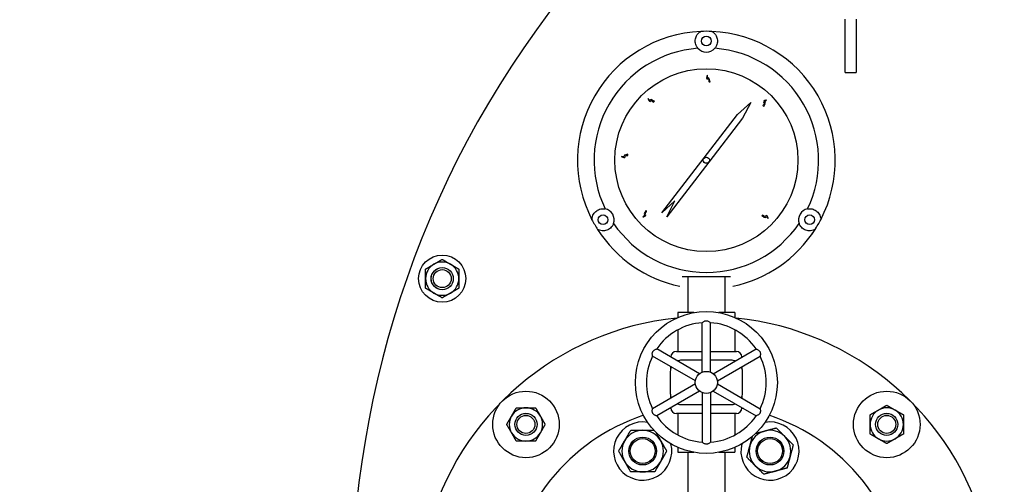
# Model space of a CAD drawing. Header units: inches. Extents: x 24 to 1128, y -69 to 748.
# Tile 110 of 256: x 152 to 174, y 223 to 234. Entities that reach past the tile are written whole.
import ezdxf

# ---------------------------------------------------------------- set-up
doc = ezdxf.new("R2010")
doc.units = ezdxf.units.IN
doc.header["$LTSCALE"] = 32
doc.header["$MEASUREMENT"] = 0
doc.layers.add('Dimension (ANSI)', color=7, linetype='Continuous', lineweight=25)
doc.layers.add('Visible (ANSI)', color=7, linetype='Continuous', lineweight=30)
doc.styles.add('Note Text (ANSI)', font='tahoma.ttf')
doc.dimstyles.new('SB Fraction-16 (ANSI)', dxfattribs={"dimscale": 32, "dimtxt": 0.125, "dimasz": 0.098425, "dimexe": 0.125, "dimexo": 0.0625, "dimgap": 0.031496, "dimtad": 0, "dimtih": 1, "dimtoh": 1, "dimdec": 4, "dimrnd": 1e-08, "dimzin": 0, "dimdsep": 46, "dimlunit": 5, "dimtxsty": 'Note Text (ANSI)', "dimcen": 0.09, "dimdle": 0.393701, "dimclrd": 256, "dimclre": 256, "dimclrt": 256, "dimadec": 0, "dimazin": 3, "dimtfac": 0.96, "dimtofl": 0, "dimtmove": 0, "dimatfit": 3, "dimfxl": 1, "dimfrac": 2, "dimtolj": 1, "dimtzin": 12, "dimlwd": -1, "dimlwe": -1, "dimarcsym": 0})

# ---------------------------------------------------------------- blocks, each defined once
blk = doc.blocks.new('*D15')
at = {"layer": 'Defpoints', "color": 0, "transparency": 16777216}
for p in [(152.29, 475.484), (60.957, 155.772), (120.165, 155.772)]:
    blk.add_point(p, dxfattribs=at)
at = {"layer": 'Dimension (ANSI)', "transparency": 16777216}
for p, q in [((150.29, 475.484), (56.957, 475.484)), ((60.957, 472.334), (60.957, 338.161)), ((60.957, 158.922), (60.957, 331.095)), ((118.165, 155.772), (56.957, 155.772))]:
    blk.add_line(p, q, dxfattribs=at)
for points in [[(60.432, 472.334), (61.482, 472.334), (60.957, 475.484)], [(60.432, 158.922), (61.482, 158.922), (60.957, 155.772)]]:
    blk.add_solid(points, dxfattribs=at)
at = {"layer": 'Dimension (ANSI)', "transparency": 16777216, "insert": (48.754, 337.153), "char_height": 4, "attachment_point": 1, "style": 'Note Text (ANSI)'}
blk.add_mtext('\\A1;319 11/16', dxfattribs=at)

msp = doc.modelspace()

# ---------------------------------------------------------------- linework, layer by layer
at = {"layer": 'Visible (ANSI)'}
for p, q in [((170.54037, 232.54617), (170.54037, 233.75304)), ((170.79037, 233.75304), (170.79037, 232.54617)), ((170.54037, 232.54617), (170.79037, 232.54617)), ((168.12013, 231.60129), (168.41537, 231.87117)), ((168.41537, 231.87117), (168.23024, 231.51659)), ((166.41288, 229.38199), (168.12013, 231.60129)), ((168.23024, 231.51659), (167.47039, 230.52884)), ((167.47039, 230.52884), (166.52299, 229.29729)), ((166.70812, 229.65186), (166.41288, 229.38199)), ((166.52299, 229.29729), (166.70812, 229.65186)), ((169.79175, 228.89812), (169.79225, 228.89877)), ((166.99537, 227.94617), (166.99537, 227.13367)), ((167.83537, 227.94617), (167.83537, 227.13367)), ((167.13363, 227.13367), (166.77412, 227.13367)), ((166.77412, 227.13367), (166.77412, 227.02455)), ((168.05662, 227.13367), (167.69711, 227.13367)), ((168.05662, 227.13367), (168.05662, 227.02455)), ((167.32137, 225.79032), (167.32137, 226.90539)), ((167.50937, 225.79032), (167.50937, 226.90539)), ((166.77412, 226.74665), (166.77412, 226.25867)), ((168.05662, 226.74665), (168.05662, 226.25867)), ((167.16775, 225.59309), (166.20207, 226.15062)), ((167.26175, 225.7559), (166.29607, 226.31344)), ((166.61381, 226.12999), (166.61381, 226.13367)), ((166.73881, 226.25867), (167.32137, 226.25867)), ((167.50937, 226.25867), (168.09193, 226.25867)), ((167.56899, 225.7559), (168.53467, 226.31344)), ((167.66299, 225.59309), (168.62867, 226.15062)), ((168.21693, 226.13367), (168.21693, 226.12999)), ((166.61381, 225.88181), (166.61381, 225.91291)), ((167.32137, 226.05867), (166.85287, 226.05867)), ((167.97787, 226.05867), (167.50937, 226.05867)), ((168.21693, 225.91291), (168.21693, 225.88181)), ((166.60287, 225.80867), (166.60287, 225.30867)), ((168.22787, 225.30867), (168.22787, 225.80867)), ((167.16775, 225.52425), (166.20207, 224.96671)), ((167.66299, 225.52425), (168.62867, 224.96671)), ((167.26175, 225.36144), (166.29607, 224.8039)), ((167.32137, 225.32701), (167.32137, 224.21195)), ((167.50937, 225.32701), (167.50937, 224.21195)), ((167.56899, 225.36144), (168.53467, 224.8039)), ((166.61381, 225.20443), (166.61381, 225.23553)), ((166.85287, 225.05867), (167.32137, 225.05867)), ((167.50937, 225.05867), (167.97787, 225.05867)), ((168.21693, 225.23553), (168.21693, 225.20443)), ((166.61381, 224.98367), (166.61381, 224.98735)), ((167.32137, 224.85867), (166.73881, 224.85867)), ((166.77412, 224.85867), (166.77412, 224.37069)), ((168.09193, 224.85867), (167.50937, 224.85867)), ((168.05662, 224.85867), (168.05662, 224.37069)), ((168.21693, 224.98735), (168.21693, 224.98367)), ((166.77412, 224.09279), (166.77412, 223.98367)), ((166.77412, 223.98367), (167.13363, 223.98367)), ((166.99537, 223.98367), (166.99537, 221.98397)), ((167.69711, 223.98367), (168.05662, 223.98367)), ((167.83537, 223.98367), (167.83537, 221.98397)), ((168.05662, 224.09279), (168.05662, 223.98367))]:
    msp.add_line(p, q, dxfattribs=at)
for centre, radius in [((167.41537, 233.25867), 0.109), ((167.41537, 230.57117), 2.0625), ((167.41537, 230.57117), 0.06942), ((165.08793, 229.22742), 0.109), ((169.74281, 229.22742), 0.109), ((161.46198, 227.8996), 0.53125), ((161.46198, 227.8996), 0.25014), ((161.46198, 227.8996), 0.25), ((161.46198, 227.8996), 0.20281), ((167.41537, 225.55867), 1.6), ((167.41537, 225.55867), 0.25), ((163.34951, 224.61203), 0.75), ((171.48123, 224.61203), 0.75), ((163.34951, 224.61203), 0.25014), ((163.34951, 224.61203), 0.25), ((163.34951, 224.61203), 0.20281), ((171.48123, 224.61203), 0.25014), ((171.48123, 224.61203), 0.25), ((171.48123, 224.61203), 0.20281), ((165.98031, 224.01072), 0.31271), ((165.98031, 224.01072), 0.3125), ((165.98031, 224.01072), 0.2812), ((168.85043, 224.01072), 0.31271), ((168.85043, 224.01072), 0.3125), ((168.85043, 224.01072), 0.2812)]:
    msp.add_circle(centre, radius, dxfattribs=at)
for centre, radius, start, end in [((181.66537, 220.54617), 22.25, 64.010766, 222.13328), ((167.41537, 230.57117), 2.90625, 92.481484, 207.518516), ((167.41537, 230.57117), 2.90625, 87.518516, 92.481484), ((167.41537, 230.57117), 2.90625, 332.481484, 87.518516), ((167.41537, 230.57117), 2.53125, 94.288097, 205.711903), ((167.41537, 233.25867), 0.25, 220.794128, 319.205872), ((167.41537, 230.57117), 2.53125, 334.288097, 85.711903), ((165.08793, 229.22742), 0.25, 340.794128, 79.205872), ((169.74281, 229.22742), 0.25, 100.794128, 199.205872), ((167.41537, 230.57117), 2.90625, 207.518516, 212.481484), ((167.41537, 230.57117), 2.53125, 214.288097, 325.711903), ((167.41537, 230.57117), 2.90625, 327.518516, 332.481484), ((167.41537, 230.57117), 2.90625, 212.481484, 258.093583), ((167.41537, 230.57117), 2.90625, 281.906417, 327.518516), ((161.46198, 227.8996), 0.375, 120, 180), ((161.46198, 227.8996), 0.375, 60, 120), ((161.46198, 227.8996), 0.375, 0, 60), ((161.46198, 227.8996), 0.375, 180, 240), ((161.46198, 227.8996), 0.375, 300, 0), ((161.46198, 227.8996), 0.375, 240, 300), ((167.41537, 220.54617), 6.5, 95.918499, 234.469956), ((167.41537, 225.55867), 1.35, 93.992715, 146.007285), ((167.41537, 225.55867), 1.35, 33.992715, 86.007285), ((167.41537, 220.54617), 6.5, 305.526846, 84.081501), ((167.41537, 225.55867), 1.35, 153.992715, 206.007285), ((166.73881, 226.13367), 0.125, 90, 180), ((168.09193, 226.13367), 0.125, 0, 90), ((167.41537, 225.55867), 1.35, 333.992715, 26.007285), ((166.85287, 225.80867), 0.25, 90, 110.5819), ((167.97787, 225.80867), 0.25, 69.4181, 90), ((166.85287, 225.80867), 0.25, 156.720461, 180), ((167.97787, 225.80867), 0.25, 0, 23.279539), ((166.85287, 225.30867), 0.25, 180, 203.279539), ((167.97787, 225.30867), 0.25, 336.720461, 0), ((166.85287, 225.30867), 0.25, 249.4181, 270), ((167.97787, 225.30867), 0.25, 270, 290.5819), ((167.41537, 220.54617), 4.5, 108.363804, 240), ((163.34951, 224.61203), 0.375, 150, 210), ((163.34951, 224.61203), 0.375, 90, 150), ((163.34951, 224.61203), 0.375, 30, 90), ((163.34951, 224.61203), 0.375, 330, 30), ((167.41537, 225.55867), 1.35, 213.992715, 266.007285), ((167.41537, 220.54617), 4.5, 100.255985, 100.694147), ((166.73881, 224.98367), 0.125, 180, 270), ((167.41537, 225.55867), 1.35, 273.992715, 326.007285), ((168.09193, 224.98367), 0.125, 270, 0), ((167.41537, 220.54617), 4.5, 79.305853, 79.744015), ((167.41537, 220.54617), 4.5, 300, 71.636196), ((171.48123, 224.61203), 0.375, 120, 180), ((171.48123, 224.61203), 0.375, 60, 120), ((171.48123, 224.61203), 0.375, 0, 60), ((165.98031, 224.01072), 0.65625, 80.063511, 14.271011), ((168.85043, 224.01072), 0.65625, 165.728989, 99.936489), ((171.48123, 224.61203), 0.375, 180, 240), ((171.48123, 224.61203), 0.375, 300, 0), ((163.34951, 224.61203), 0.375, 210, 270), ((163.34951, 224.61203), 0.375, 270, 330), ((165.98031, 224.01072), 0.46875, 90, 150), ((165.98031, 224.01072), 0.46875, 30, 90), ((168.85043, 224.01072), 0.46875, 105, 165), ((168.85043, 224.01072), 0.46875, 45, 105), ((165.98031, 224.01072), 0.46875, 150, 210), ((165.98031, 224.01072), 0.46875, 330, 30), ((168.85043, 224.01072), 0.46875, 345, 45), ((171.48123, 224.61203), 0.375, 240, 300), ((168.85043, 224.01072), 0.46875, 165, 225), ((165.98031, 224.01072), 0.46875, 210, 270), ((165.98031, 224.01072), 0.46875, 270, 330), ((168.85043, 224.01072), 0.46875, 285, 345), ((168.85043, 224.01072), 0.46875, 225, 285)]:
    msp.add_arc(centre, radius, start, end, dxfattribs=at)
msp.add_ellipse((168.04387, 230.20796), major_axis=(1.25914, 2.18166), ratio=0.8655768, start_param=4.60901454, end_param=4.69224749, dxfattribs=at)
for points, knots in [([(167.2261, 233.09533), (167.21611, 233.10687), (167.2078, 233.11865), (167.17974, 233.16566), (167.16959, 233.20184), (167.16374, 233.26448), (167.16593, 233.29693), (167.18553, 233.36286), (167.2026, 233.39634), (167.24103, 233.43852), (167.25439, 233.45116), (167.27751, 233.46733), (167.28325, 233.47104), (167.28954, 233.47469)], [1.08845993, 1.08845993, 1.08845993, 1.08845993, 1.64749949, 1.64749949, 3.29499898, 3.29499898, 4.72115011, 4.72115011, 6.14730124, 6.14730124, 6.68180599, 6.68180599, 6.84263001, 6.84263001, 6.84263001, 6.84263001]), ([(167.5412, 233.47469), (167.54749, 233.47104), (167.55323, 233.46733), (167.57635, 233.45116), (167.58971, 233.43852), (167.62814, 233.39634), (167.64521, 233.36286), (167.66481, 233.29693), (167.667, 233.26448), (167.66115, 233.20184), (167.65099, 233.16566), (167.62294, 233.11865), (167.61462, 233.10687), (167.60463, 233.09533)], [8.07902497, 8.07902497, 8.07902497, 8.07902497, 8.23984899, 8.23984899, 8.77435374, 8.77435374, 10.20050487, 10.20050487, 11.626656, 11.626656, 13.27415549, 13.27415549, 13.83319505, 13.83319505, 13.83319505, 13.83319505]), ([(167.49963, 232.34031), (167.48725, 232.34012), (167.45433, 232.33963), (167.48752, 232.4119), (167.38882, 232.38976), (167.46137, 232.536), (167.4234, 232.42058), (167.49185, 232.42931), (167.48485, 232.36398), (167.49143, 232.36183), (167.49963, 232.34031)], [0, 0, 0, 0, 0.076424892, 0.203274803, 0.317820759, 0.516929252, 0.653159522, 0.744058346, 0.88598076, 0.925268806, 0.925268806, 0.925268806, 0.925268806]), ([(166.24317, 231.89891), (166.23442, 231.89015), (166.21115, 231.86686), (166.1846, 231.94182), (166.12923, 231.85718), (166.07937, 232.01262), (166.13256, 231.90338), (166.17557, 231.95733), (166.21607, 231.9056), (166.22229, 231.90863), (166.24317, 231.89891)], [0, 0, 0, 0, 0.076424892, 0.203274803, 0.317820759, 0.516929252, 0.653159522, 0.744058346, 0.88598076, 0.925268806, 0.925268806, 0.925268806, 0.925268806]), ([(168.70845, 231.78149), (168.69945, 231.78998), (168.67549, 231.81256), (168.74965, 231.84128), (168.66343, 231.89417), (168.81736, 231.94853), (168.70971, 231.89218), (168.76489, 231.85076), (168.71435, 231.80877), (168.71756, 231.80264), (168.70845, 231.78149)], [0, 0, 0, 0, 0.076424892, 0.203274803, 0.317820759, 0.516929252, 0.653159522, 0.744058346, 0.88598076, 0.925268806, 0.925268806, 0.925268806, 0.925268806]), ([(165.64943, 230.70685), (165.64926, 230.69447), (165.6488, 230.66155), (165.57752, 230.69683), (165.59678, 230.59753), (165.45271, 230.6743), (165.56697, 230.63299), (165.56024, 230.70166), (165.62533, 230.69277), (165.62768, 230.69928), (165.64943, 230.70685)], [0, 0, 0, 0, 0.076424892, 0.203274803, 0.317820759, 0.516929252, 0.653159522, 0.744058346, 0.88598076, 0.925268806, 0.925268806, 0.925268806, 0.925268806]), ([(164.83793, 229.22838), (164.83795, 229.23565), (164.83829, 229.24248), (164.84073, 229.27059), (164.845, 229.28848), (164.86232, 229.34285), (164.88277, 229.37437), (164.93007, 229.4243), (164.95708, 229.44243), (165.01425, 229.46869), (165.05067, 229.47798), (165.1054, 229.47719), (165.11977, 229.47588), (165.13475, 229.473)], [8.07902497, 8.07902497, 8.07902497, 8.07902497, 8.23984899, 8.23984899, 8.77435374, 8.77435374, 10.20050487, 10.20050487, 11.626656, 11.626656, 13.27415549, 13.27415549, 13.83319505, 13.83319505, 13.83319505, 13.83319505]), ([(169.69599, 229.473), (169.71097, 229.47588), (169.72534, 229.47719), (169.78007, 229.47798), (169.81649, 229.46869), (169.87366, 229.44243), (169.90067, 229.4243), (169.94797, 229.37437), (169.96842, 229.34285), (169.98574, 229.28848), (169.99001, 229.27059), (169.99244, 229.24248), (169.99279, 229.23565), (169.99281, 229.22838)], [1.08845993, 1.08845993, 1.08845993, 1.08845993, 1.64749949, 1.64749949, 3.29499898, 3.29499898, 4.72115011, 4.72115011, 6.14730124, 6.14730124, 6.68180599, 6.68180599, 6.84263001, 6.84263001, 6.84263001, 6.84263001]), ([(166.0541, 229.43808), (166.0626, 229.42908), (166.0852, 229.40515), (166.0095, 229.38079), (166.0925, 229.32298), (165.93567, 229.27766), (166.04641, 229.32765), (165.99373, 229.37222), (166.04663, 229.41119), (166.04377, 229.41749), (166.0541, 229.43808)], [0, 0, 0, 0, 0.076424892, 0.203274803, 0.317820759, 0.516929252, 0.653159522, 0.744058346, 0.88598076, 0.925268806, 0.925268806, 0.925268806, 0.925268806]), ([(168.66279, 229.31384), (168.67101, 229.32309), (168.69289, 229.34769), (168.72375, 229.2744), (168.77411, 229.36212), (168.83292, 229.20983), (168.77347, 229.3158), (168.73366, 229.25944), (168.69023, 229.30873), (168.6842, 229.30534), (168.66279, 229.31384)], [0, 0, 0, 0, 0.076424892, 0.203274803, 0.317820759, 0.516929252, 0.653159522, 0.744058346, 0.88598076, 0.925268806, 0.925268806, 0.925268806, 0.925268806]), ([(165.32401, 229.14518), (165.31875, 229.13), (165.31233, 229.11625), (165.28532, 229.06889), (165.2595, 229.04261), (165.20871, 229.0066), (165.17951, 228.99227), (165.11261, 228.97628), (165.07508, 228.97432), (165.01934, 228.98651), (165.00171, 228.99176), (164.97615, 229.0037), (164.97007, 229.00682), (164.96376, 229.01043)], [5.35947552, 5.35947552, 5.35947552, 5.35947552, 5.9482065, 5.9482065, 7.56377367, 7.56377367, 8.9899248, 8.9899248, 10.41607594, 10.41607594, 10.95058069, 10.95058069, 11.11140471, 11.11140471, 11.11140471, 11.11140471]), ([(169.86698, 229.01043), (169.86067, 229.00682), (169.85458, 229.0037), (169.82903, 228.99176), (169.8114, 228.98651), (169.75565, 228.97432), (169.71813, 228.97628), (169.65123, 228.99227), (169.62203, 229.0066), (169.59821, 229.02348), (169.57124, 229.04261), (169.54542, 229.06889), (169.51841, 229.11625), (169.51199, 229.13), (169.50673, 229.14518)], [-3.54763103, -3.54763103, -3.54763103, -3.54763103, -3.38680701, -3.38680701, -2.85230226, -2.85230226, -1.42615113, -1.42615113, 0, 0, 0, 1.61556717, 1.61556717, 2.20429815, 2.20429815, 2.20429815, 2.20429815]), ([(167.32137, 226.90539), (167.32137, 226.90539), (167.3222, 226.90608), (167.32641, 226.90951), (167.3309, 226.91312), (167.34333, 226.92244), (167.35165, 226.92836), (167.36783, 226.9379), (167.37528, 226.94179), (167.38967, 226.94734), (167.39643, 226.9493), (167.40577, 226.95072), (167.40807, 226.95097), (167.4114, 226.95118), (167.41243, 226.95123), (167.41422, 226.95127), (167.41499, 226.95128), (167.41647, 226.95127), (167.41718, 226.95126), (167.41907, 226.95119), (167.42024, 226.95113), (167.4244, 226.95081), (167.42734, 226.95041), (167.43963, 226.9481), (167.4484, 226.94481), (167.46581, 226.93654), (167.47467, 226.93107), (167.49026, 226.92046), (167.49684, 226.91541), (167.50535, 226.90871), (167.50787, 226.90663), (167.50921, 226.90553), (167.50937, 226.90539), (167.50937, 226.90539)], [-1.159920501, -1.159920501, -1.159920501, -1.159920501, -1.106581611, -1.106581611, -1.021616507, -1.021616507, -0.92624701, -0.92624701, -0.858338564, -0.858338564, -0.804308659, -0.804308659, -0.786846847, -0.786846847, -0.779072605, -0.779072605, -0.773264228, -0.773264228, -0.767822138, -0.767822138, -0.758830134, -0.758830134, -0.735798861, -0.735798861, -0.66134258, -0.66134258, -0.572803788, -0.572803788, -0.482638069, -0.482638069, -0.410214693, -0.410214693, -0.386508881, -0.386508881, -0.386508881, -0.386508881]), ([(166.20207, 226.15062), (166.20207, 226.15062), (166.20189, 226.15169), (166.20103, 226.15705), (166.20014, 226.16274), (166.19829, 226.17817), (166.19732, 226.18833), (166.19714, 226.20711), (166.19751, 226.21551), (166.19989, 226.23075), (166.20157, 226.23758), (166.20502, 226.24638), (166.20595, 226.24849), (166.20744, 226.25149), (166.20791, 226.2524), (166.20877, 226.25398), (166.20915, 226.25464), (166.20989, 226.25592), (166.21026, 226.25653), (166.21126, 226.25814), (166.2119, 226.25912), (166.21426, 226.26256), (166.21607, 226.26491), (166.22422, 226.27439), (166.23145, 226.28035), (166.24731, 226.29129), (166.25648, 226.29623), (166.27347, 226.30442), (166.28114, 226.3076), (166.29119, 226.31161), (166.29425, 226.31275), (166.29587, 226.31336), (166.29607, 226.31344), (166.29607, 226.31344)], [-1.159920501, -1.159920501, -1.159920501, -1.159920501, -1.106581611, -1.106581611, -1.021616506, -1.021616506, -0.92624701, -0.92624701, -0.858338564, -0.858338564, -0.804308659, -0.804308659, -0.786846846, -0.786846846, -0.779072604, -0.779072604, -0.773264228, -0.773264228, -0.767822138, -0.767822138, -0.758830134, -0.758830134, -0.735798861, -0.735798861, -0.661342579, -0.661342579, -0.572803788, -0.572803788, -0.482638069, -0.482638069, -0.410214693, -0.410214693, -0.386508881, -0.386508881, -0.386508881, -0.386508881]), ([(168.53467, 226.31344), (168.53467, 226.31344), (168.53568, 226.31306), (168.54075, 226.31113), (168.54612, 226.30905), (168.56041, 226.30294), (168.5697, 226.2987), (168.58605, 226.28946), (168.59314, 226.28495), (168.60514, 226.27526), (168.61022, 226.27039), (168.61612, 226.263), (168.61748, 226.26114), (168.61934, 226.25836), (168.61989, 226.25749), (168.62082, 226.25596), (168.62121, 226.2553), (168.62195, 226.25402), (168.62229, 226.25339), (168.62318, 226.25173), (168.62371, 226.25068), (168.62551, 226.24692), (168.62664, 226.24417), (168.63078, 226.23237), (168.63232, 226.22313), (168.63386, 226.20393), (168.63356, 226.19352), (168.63216, 226.1747), (168.63107, 226.16648), (168.62952, 226.15577), (168.62898, 226.15255), (168.6287, 226.15083), (168.62867, 226.15062), (168.62867, 226.15062)], [-1.159920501, -1.159920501, -1.159920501, -1.159920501, -1.106581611, -1.106581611, -1.021616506, -1.021616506, -0.92624701, -0.92624701, -0.858338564, -0.858338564, -0.804308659, -0.804308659, -0.786846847, -0.786846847, -0.779072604, -0.779072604, -0.773264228, -0.773264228, -0.767822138, -0.767822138, -0.758830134, -0.758830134, -0.735798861, -0.735798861, -0.661342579, -0.661342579, -0.572803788, -0.572803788, -0.482638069, -0.482638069, -0.410214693, -0.410214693, -0.386508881, -0.386508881, -0.386508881, -0.386508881]), ([(166.29607, 224.8039), (166.29607, 224.8039), (166.29506, 224.80428), (166.28999, 224.80621), (166.28461, 224.80829), (166.27033, 224.81439), (166.26104, 224.81864), (166.24469, 224.82788), (166.2376, 224.83239), (166.22559, 224.84208), (166.22052, 224.84695), (166.21462, 224.85433), (166.21326, 224.8562), (166.2114, 224.85898), (166.21085, 224.85985), (166.20992, 224.86138), (166.20953, 224.86204), (166.20879, 224.86332), (166.20845, 224.86395), (166.20756, 224.86561), (166.20703, 224.86666), (166.20523, 224.87042), (166.2041, 224.87317), (166.19996, 224.88497), (166.19842, 224.8942), (166.19688, 224.91341), (166.19718, 224.92382), (166.19858, 224.94264), (166.19966, 224.95086), (166.20122, 224.96157), (166.20175, 224.96479), (166.20204, 224.96651), (166.20207, 224.96671), (166.20207, 224.96671)], [-1.159920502, -1.159920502, -1.159920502, -1.159920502, -1.106581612, -1.106581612, -1.021616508, -1.021616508, -0.926247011, -0.926247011, -0.858338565, -0.858338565, -0.80430866, -0.80430866, -0.786846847, -0.786846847, -0.779072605, -0.779072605, -0.773264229, -0.773264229, -0.767822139, -0.767822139, -0.758830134, -0.758830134, -0.735798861, -0.735798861, -0.66134258, -0.66134258, -0.572803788, -0.572803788, -0.48263807, -0.48263807, -0.410214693, -0.410214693, -0.386508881, -0.386508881, -0.386508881, -0.386508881]), ([(168.62867, 224.96671), (168.62867, 224.96671), (168.62885, 224.96565), (168.62971, 224.96029), (168.6306, 224.9546), (168.63245, 224.93917), (168.63342, 224.92901), (168.63359, 224.91023), (168.63323, 224.90183), (168.63084, 224.88659), (168.62916, 224.87976), (168.62572, 224.87096), (168.62479, 224.86885), (168.6233, 224.86585), (168.62283, 224.86494), (168.62197, 224.86336), (168.62159, 224.8627), (168.62085, 224.86142), (168.62048, 224.86081), (168.61948, 224.8592), (168.61884, 224.85822), (168.61648, 224.85478), (168.61467, 224.85243), (168.60652, 224.84295), (168.59929, 224.83699), (168.58342, 224.82605), (168.57426, 224.82111), (168.55726, 224.81292), (168.5496, 224.80974), (168.53955, 224.80573), (168.53649, 224.80459), (168.53486, 224.80398), (168.53467, 224.8039), (168.53467, 224.8039)], [-1.159920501, -1.159920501, -1.159920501, -1.159920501, -1.106581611, -1.106581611, -1.021616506, -1.021616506, -0.92624701, -0.92624701, -0.858338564, -0.858338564, -0.804308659, -0.804308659, -0.786846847, -0.786846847, -0.779072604, -0.779072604, -0.773264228, -0.773264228, -0.767822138, -0.767822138, -0.758830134, -0.758830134, -0.735798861, -0.735798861, -0.661342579, -0.661342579, -0.572803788, -0.572803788, -0.482638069, -0.482638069, -0.410214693, -0.410214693, -0.386508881, -0.386508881, -0.386508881, -0.386508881]), ([(167.50937, 224.21195), (167.50937, 224.21194), (167.50854, 224.21126), (167.50432, 224.20783), (167.49984, 224.20421), (167.48741, 224.1949), (167.47909, 224.18898), (167.46291, 224.17943), (167.45546, 224.17555), (167.44107, 224.17), (167.43431, 224.16804), (167.42497, 224.16662), (167.42267, 224.16637), (167.41934, 224.16616), (167.41831, 224.16611), (167.41652, 224.16607), (167.41575, 224.16606), (167.41427, 224.16607), (167.41356, 224.16608), (167.41167, 224.16614), (167.4105, 224.16621), (167.40634, 224.16653), (167.4034, 224.16693), (167.39111, 224.16924), (167.38234, 224.17252), (167.36493, 224.18079), (167.35607, 224.18626), (167.34048, 224.19688), (167.3339, 224.20193), (167.32539, 224.20863), (167.32287, 224.21071), (167.32153, 224.21181), (167.32137, 224.21195), (167.32137, 224.21195)], [-1.159920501, -1.159920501, -1.159920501, -1.159920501, -1.106581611, -1.106581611, -1.021616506, -1.021616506, -0.92624701, -0.92624701, -0.858338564, -0.858338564, -0.804308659, -0.804308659, -0.786846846, -0.786846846, -0.779072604, -0.779072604, -0.773264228, -0.773264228, -0.767822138, -0.767822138, -0.758830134, -0.758830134, -0.735798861, -0.735798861, -0.661342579, -0.661342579, -0.572803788, -0.572803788, -0.482638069, -0.482638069, -0.410214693, -0.410214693, -0.386508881, -0.386508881, -0.386508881, -0.386508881])]:
    msp.add_open_spline(points, degree=3, knots=knots, dxfattribs=at)
for points, weights in [([(161.08698, 228.11611), (161.18746, 228.17412), (161.27448, 228.22436)], [1, 1.0379548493, 1]), ([(161.27448, 228.22436), (161.3615, 228.2746), (161.46198, 228.33262)], [1, 1.0379548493, 1]), ([(161.46198, 228.33262), (161.56246, 228.2746), (161.64948, 228.22436)], [1, 1.0379548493, 1]), ([(161.64948, 228.22436), (161.7365, 228.17412), (161.83698, 228.11611)], [1, 1.0379548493, 1]), ([(161.08698, 227.8996), (161.08698, 228.00008), (161.08698, 228.11611)], [1, 1.0379548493, 1]), ([(161.83698, 228.11611), (161.83698, 228.00008), (161.83698, 227.8996)], [1, 1.0379548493, 1]), ([(166.86884, 227.94617), (167.41537, 227.94617), (167.96189, 227.94617)], [1.01148146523, 1.09566801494, 1.01148146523]), ([(161.08698, 227.6831), (161.08698, 227.79912), (161.08698, 227.8996)], [1, 1.0379548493, 1]), ([(161.83698, 227.8996), (161.83698, 227.79912), (161.83698, 227.6831)], [1, 1.0379548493, 1]), ([(161.27448, 227.57484), (161.18746, 227.62508), (161.08698, 227.6831)], [1, 1.0379548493, 1]), ([(161.46198, 227.46659), (161.3615, 227.5246), (161.27448, 227.57484)], [1, 1.0379548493, 1]), ([(161.64948, 227.57484), (161.56246, 227.5246), (161.46198, 227.46659)], [1, 1.0379548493, 1]), ([(161.83698, 227.6831), (161.7365, 227.62508), (161.64948, 227.57484)], [1, 1.0379548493, 1]), ([(171.29373, 224.93679), (171.38075, 224.98703), (171.48123, 225.04505)], [1, 1.0379548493, 1]), ([(171.48123, 225.04505), (171.58171, 224.98703), (171.66873, 224.93679)], [1, 1.0379548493, 1]), ([(162.91649, 224.61203), (162.97451, 224.71251), (163.02475, 224.79953)], [1, 1.0379548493, 1]), ([(163.02475, 224.79953), (163.07499, 224.88655), (163.133, 224.98703)], [1, 1.0379548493, 1]), ([(163.133, 224.98703), (163.24902, 224.98703), (163.34951, 224.98703)], [1, 1.0379548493, 1]), ([(163.34951, 224.98703), (163.44999, 224.98703), (163.56601, 224.98703)], [1, 1.0379548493, 1]), ([(163.56601, 224.98703), (163.62402, 224.88655), (163.67426, 224.79953)], [1, 1.0379548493, 1]), ([(163.67426, 224.79953), (163.72451, 224.71251), (163.78252, 224.61203)], [1, 1.0379548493, 1]), ([(171.10623, 224.82854), (171.20671, 224.88655), (171.29373, 224.93679)], [1, 1.0379548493, 1]), ([(171.10623, 224.61203), (171.10623, 224.71251), (171.10623, 224.82854)], [1, 1.0379548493, 1]), ([(171.66873, 224.93679), (171.75575, 224.88655), (171.85623, 224.82854)], [1, 1.0379548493, 1]), ([(171.85623, 224.82854), (171.85623, 224.71251), (171.85623, 224.61203)], [1, 1.0379548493, 1]), ([(163.02475, 224.42453), (162.97451, 224.51155), (162.91649, 224.61203)], [1, 1.0379548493, 1]), ([(163.78252, 224.61203), (163.72451, 224.51155), (163.67426, 224.42453)], [1, 1.0379548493, 1]), ([(171.10623, 224.39553), (171.10623, 224.51155), (171.10623, 224.61203)], [1, 1.0379548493, 1]), ([(171.85623, 224.61203), (171.85623, 224.51155), (171.85623, 224.39553)], [1, 1.0379548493, 1]), ([(163.133, 224.23703), (163.07499, 224.33751), (163.02475, 224.42453)], [1, 1.0379548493, 1]), ([(163.67426, 224.42453), (163.62402, 224.33751), (163.56601, 224.23703)], [1, 1.0379548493, 1]), ([(165.57436, 224.24509), (165.63716, 224.35387), (165.70967, 224.47947)], [1, 1.0379548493, 1]), ([(165.70967, 224.47947), (165.85471, 224.47947), (165.98031, 224.47947)], [1, 1.0379548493, 1]), ([(165.98031, 224.47947), (166.09907, 224.47947), (166.23413, 224.47947)], [1, 1.03581516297, 1.0040381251]), ([(166.27698, 224.43436), (166.3343, 224.33508), (166.38626, 224.24509)], [1.011113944, 1.03119334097, 1]), ([(168.52906, 224.40989), (168.63354, 224.43789), (168.72911, 224.4635)], [1.01296511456, 1.02965909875, 1]), ([(168.72911, 224.4635), (168.85043, 224.496), (168.99052, 224.53354)], [1, 1.0379548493, 1]), ([(168.99052, 224.53354), (169.09308, 224.43099), (169.18189, 224.34217)], [1, 1.0379548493, 1]), ([(171.29373, 224.28727), (171.20671, 224.33751), (171.10623, 224.39553)], [1, 1.0379548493, 1]), ([(171.85623, 224.39553), (171.75575, 224.33751), (171.66873, 224.28727)], [1, 1.0379548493, 1]), ([(163.34951, 224.23703), (163.24902, 224.23703), (163.133, 224.23703)], [1, 1.0379548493, 1]), ([(163.56601, 224.23703), (163.44999, 224.23703), (163.34951, 224.23703)], [1, 1.0379548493, 1]), ([(165.43904, 224.01072), (165.51156, 224.13632), (165.57436, 224.24509)], [1, 1.0379548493, 1]), ([(166.38626, 224.24509), (166.44906, 224.13632), (166.52157, 224.01072)], [1, 1.0379548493, 1]), ([(168.39765, 224.13204), (168.42435, 224.23165), (168.45375, 224.34139)], [1, 1.03095232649, 1.01142116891]), ([(169.18189, 224.34217), (169.2707, 224.25336), (169.37326, 224.15081)], [1, 1.0379548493, 1]), ([(169.37326, 224.15081), (169.33572, 224.01072), (169.30321, 223.8894)], [1, 1.0379548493, 1]), ([(171.48123, 224.17902), (171.38075, 224.23703), (171.29373, 224.28727)], [1, 1.0379548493, 1]), ([(171.66873, 224.28727), (171.58171, 224.23703), (171.48123, 224.17902)], [1, 1.0379548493, 1]), ([(165.57436, 223.77634), (165.51156, 223.88512), (165.43904, 224.01072)], [1, 1.0379548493, 1]), ([(166.52157, 224.01072), (166.44906, 223.88512), (166.38626, 223.77634)], [1, 1.0379548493, 1]), ([(168.32761, 223.87063), (168.36515, 224.01072), (168.39765, 224.13204)], [1, 1.0379548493, 1]), ([(165.70967, 223.54197), (165.63716, 223.66757), (165.57436, 223.77634)], [1, 1.0379548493, 1]), ([(166.38626, 223.77634), (166.32346, 223.66757), (166.25094, 223.54197)], [1, 1.0379548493, 1]), ([(168.51898, 223.67926), (168.43016, 223.76807), (168.32761, 223.87063)], [1, 1.0379548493, 1]), ([(169.30321, 223.8894), (169.2707, 223.76807), (169.23317, 223.62798)], [1, 1.0379548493, 1]), ([(165.98031, 223.54197), (165.85471, 223.54197), (165.70967, 223.54197)], [1, 1.0379548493, 1]), ([(166.25094, 223.54197), (166.10591, 223.54197), (165.98031, 223.54197)], [1, 1.0379548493, 1]), ([(168.71034, 223.4879), (168.60779, 223.59045), (168.51898, 223.67926)], [1, 1.0379548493, 1]), ([(168.97175, 223.55794), (168.85043, 223.52543), (168.71034, 223.4879)], [1, 1.0379548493, 1]), ([(169.23317, 223.62798), (169.09308, 223.59045), (168.97175, 223.55794)], [1, 1.0379548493, 1])]:
    msp.add_rational_spline(points, weights, degree=2, dxfattribs=at)

# ---------------------------------------------------------------- dimensions: what is measured, and where the dimension line sits
at = {"layer": 'Dimension (ANSI)'}
dim = msp.add_linear_dim(base=(60.95681, 155.77197), p1=(152.29037, 475.48367), p2=(120.16537, 155.77197), angle=270, dimstyle='SB Fraction-16 (ANSI)', override={"dimgap": 0.031496, "dimdec": 4, "dimtol": 0, "dimlim": 0, "dimtp": 0, "dimtm": 0, "dimtdec": 2, "dimatfit": 1}, dxfattribs=at)
dim.commit()
dim.dimension.update_dxf_attribs({"geometry": '*D15', "text_midpoint": (60.95681, 334.62782), "dimtype": 160})

doc.saveas('drawing.dxf')
